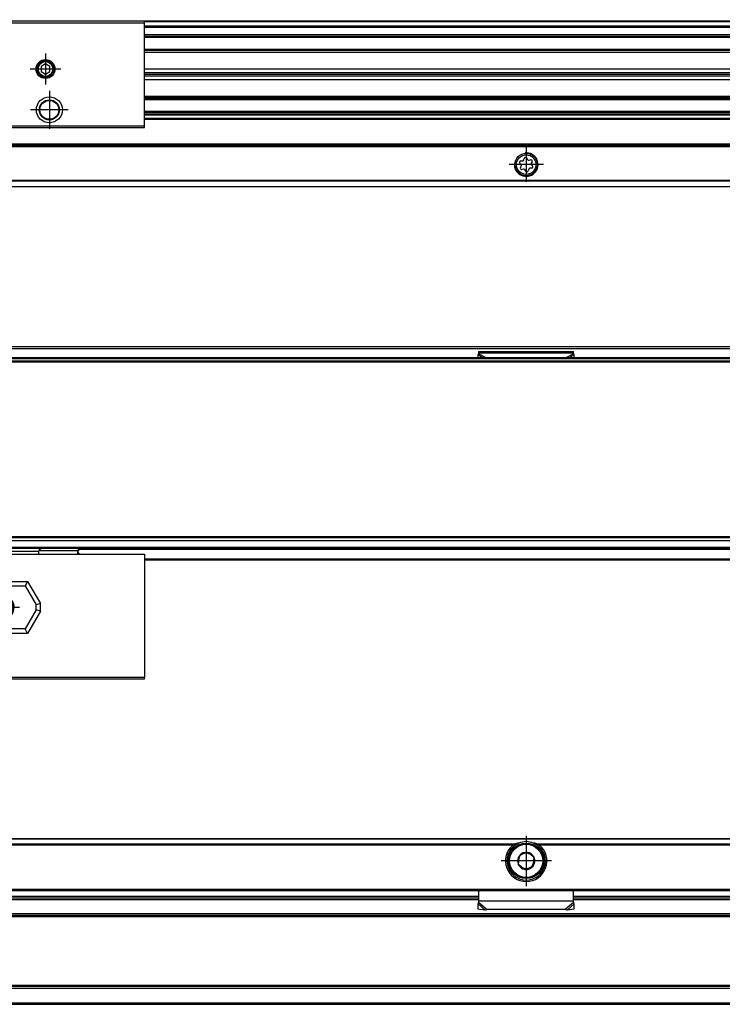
# Model space of a CAD drawing. Header units: millimetres. Extents: x -746 to 1106, y -92 to 517.
# Tile 44 of 55: x 302 to 420, y 11 to 177. Entities that reach past the tile are written whole.
import ezdxf

# ---------------------------------------------------------------- set-up
doc = ezdxf.new("R2010")
doc.units = ezdxf.units.MM
doc.linetypes.add('DOT_CENTER', pattern=[14, 12, -1, 0, -1])
doc.layers.add('1', color=7, linetype='Continuous')

# ---------------------------------------------------------------- blocks, each defined once
blk = doc.blocks.new('SOPORTE_SV2-T__11', base_point=(229.75, 148.85))
at = {"color": 7, "linetype": 'Continuous'}
for p, q in [((1039.75, 160.99), (322.75, 160.99)), ((294.48, 158.85), (303.02, 158.85)), ((303.02, 158.85), (322.75, 158.85)), ((1054.75, 155.85), (229.75, 155.85)), ((386.35, 153.21), (386.61, 153.21)), ((386.83, 153.38), (386.9, 153.63)), ((387.33, 153.68), (387.46, 153.46)), ((387.71, 153.35), (387.97, 153.41)), ((386.36, 152.63), (386.18, 152.81)), ((386.27, 152.12), (386.4, 152.35)), ((386.78, 151.84), (386.53, 151.78)), ((387.17, 151.51), (387.04, 151.74)), ((387.67, 151.82), (387.6, 151.56)), ((388.15, 151.99), (387.89, 151.98)), ((388.23, 153.07), (388.1, 152.85)), ((388.14, 152.57), (388.32, 152.38)), ((1054.75, 148.85), (229.75, 148.85))]:
    blk.add_line(p, q, dxfattribs=at)
at = {"color": 3, "linetype": 'Continuous'}
for p, q in [((1039.75, 160.97), (322.75, 160.97)), ((1039.75, 160.38), (322.75, 160.38)), ((1039.75, 160.2), (322.75, 160.2)), ((1054.75, 156.05), (229.75, 156.05)), ((229.75, 155.65), (1054.75, 155.65)), ((1054.75, 149.93), (229.75, 149.93)), ((1054.75, 149.79), (229.75, 149.79)), ((229.75, 148.91), (1054.75, 148.91))]:
    blk.add_line(p, q, dxfattribs=at)
at = {"color": 7, "linetype": 'Continuous'}
for radius in [1.9, 1.65]:
    blk.add_circle((387.25, 152.6), radius, dxfattribs=at)
for centre, start, end in [((386.35, 152.98), 90.5656, 223.8716), ((386.61, 153.44), 270.5656, 343.8716), ((387.13, 153.57), 30.1519, 163.8716), ((387.66, 153.58), 210.1519, 283.4579), ((388.03, 153.19), 330.5656, 103.4579), ((386.47, 152.01), 150.5656, 283.8716), ((386.2, 152.46), 330.5656, 43.8716), ((386.84, 151.62), 30.5656, 103.8716), ((387.37, 151.63), 210.5656, 343.8706), ((387.89, 151.75), 90.5656, 163.8706), ((388.3, 152.73), 150.5656, 223.8716), ((388.15, 152.22), 270.5656, 43.8716)]:
    blk.add_arc(centre, 0.233, start, end, dxfattribs=at)
at = {"layer": '1', "color": 2, "linetype": 'DOT_CENTER'}
for p, q in [((387.25, 155.5), (387.25, 149.7)), ((390.15, 152.6), (384.35, 152.6))]:
    blk.add_line(p, q, dxfattribs=at)
at = {"layer": '1', "color": 30, "linetype": 'Continuous'}
blk.add_arc((387.25, 152.6), 2, 175, 95, dxfattribs=at)
blk = doc.blocks.new('REGLA_SV2-720-T__12', base_point=(232.75, 158.85))
at = {"color": 7, "linetype": 'Continuous'}
for p, q in [((322.75, 176.85), (290.62, 176.85)), ((1051.75, 176.85), (322.75, 176.85)), ((322.75, 174.31), (1051.75, 174.31)), ((1051.75, 171.88), (322.75, 171.88)), ((322.75, 168.8), (1048.75, 168.8)), ((322.75, 168.14), (1048.75, 168.14)), ((1048.75, 167.85), (322.75, 167.85)), ((1048.75, 167.56), (322.75, 167.56)), ((1048.75, 166.9), (322.75, 166.9)), ((322.75, 163.81), (1051.75, 163.81)), ((1051.75, 161.39), (322.75, 161.39)), ((294.48, 158.85), (303.02, 158.85)), ((303.02, 158.85), (322.75, 158.85))]:
    blk.add_line(p, q, dxfattribs=at)
at = {"color": 3, "linetype": 'Continuous'}
for p, q in [((1051.75, 176.75), (322.75, 176.75)), ((322.75, 176.03), (1051.75, 176.03)), ((322.75, 175.84), (1051.75, 175.84)), ((322.75, 174.59), (1051.75, 174.59)), ((322.75, 174.11), (1051.75, 174.11)), ((1051.75, 172.08), (322.75, 172.08)), ((1048.75, 171.54), (322.75, 171.54)), ((322.75, 164.16), (1048.75, 164.16)), ((1048.75, 163.96), (322.75, 163.96)), ((322.75, 163.61), (1051.75, 163.61)), ((1051.75, 161.59), (322.75, 161.59)), ((1051.75, 161.11), (322.75, 161.11))]:
    blk.add_line(p, q, dxfattribs=at)
blk = doc.blocks.new('CABEZA_ROSCADA_REGLA_SV2-T__13', base_point=(229.75, 158.85))
at = {"color": 7, "linetype": 'Continuous'}
for p, q in [((232.75, 176.85), (229.75, 176.85)), ((229.75, 176.85), (229.75, 176.55)), ((229.75, 176.55), (229.75, 159.15)), ((251.05, 176.55), (229.75, 176.55)), ((250.88, 176.85), (232.75, 176.85)), ((251.05, 176.55), (250.88, 176.85)), ((290.45, 176.55), (251.05, 176.55)), ((290.62, 176.85), (290.45, 176.55)), ((290.45, 176.55), (322.75, 176.55)), ((322.75, 176.85), (290.62, 176.85)), ((322.75, 176.55), (322.75, 176.85)), ((322.75, 159.15), (322.75, 176.55)), ((242.4, 175.65), (296.55, 175.65)), ((242.4, 160.05), (242.4, 175.65)), ((296.55, 175.5), (242.58, 175.5)), ((242.58, 160.2), (242.58, 175.5)), ((296.55, 175.65), (297.45, 175.65)), ((296.55, 175.5), (296.55, 175.65)), ((297.28, 175.5), (296.55, 175.5)), ((297.28, 175.5), (297.28, 160.2)), ((297.45, 160.05), (297.45, 175.65)), ((306.05, 169.61), (305.3, 169.18)), ((305.3, 169.18), (305.3, 168.31)), ((305.3, 168.31), (306.05, 167.88)), ((306.8, 169.18), (306.05, 169.61)), ((306.05, 167.88), (306.8, 168.31)), ((306.8, 168.31), (306.8, 169.18)), ((296.55, 160.05), (242.4, 160.05)), ((242.58, 160.2), (244.75, 160.2)), ((296.55, 160.2), (244.75, 160.2)), ((297.28, 160.2), (296.55, 160.2)), ((296.55, 160.05), (296.55, 160.2)), ((297.45, 160.05), (296.55, 160.05)), ((229.75, 159.15), (251.05, 159.15)), ((229.75, 159.15), (229.75, 158.85)), ((229.75, 158.85), (232.75, 158.85)), ((232.75, 158.85), (238.48, 158.85)), ((238.48, 158.85), (244.75, 158.85)), ((244.75, 158.85), (247.02, 158.85)), ((247.02, 158.85), (250.88, 158.85)), ((250.88, 158.85), (251.05, 159.15)), ((251.05, 159.15), (290.45, 159.15)), ((290.45, 159.15), (322.75, 159.15)), ((290.45, 159.15), (290.62, 158.85)), ((290.62, 158.85), (294.48, 158.85)), ((294.48, 158.85), (303.02, 158.85)), ((303.02, 158.85), (322.75, 158.85)), ((322.75, 158.85), (322.75, 159.15))]:
    blk.add_line(p, q, dxfattribs=at)
for centre, radius in [((232.7, 173.85), 2.24), ((232.7, 173.85), 1.74), ((232.7, 173.85), 1.62), ((246.1, 172.45), 2.4), ((246.1, 172.45), 2.35), ((293.75, 172.45), 2.4), ((293.75, 172.45), 2.35), ((306.05, 168.75), 1.6), ((306.05, 168.75), 1.43), ((306.05, 168.75), 1.25), ((246.1, 163.25), 2.4), ((246.1, 163.25), 2.35), ((293.75, 163.25), 2.4), ((293.75, 163.25), 2.35), ((306.7, 161.85), 2.2), ((306.7, 161.85), 1.7), ((306.7, 161.85), 1.6)]:
    blk.add_circle(centre, radius, dxfattribs=at)
for centre, start, end in [((243.6, 173.48), 316.4323, 358.5677), ((245.07, 174.94), 271.4323, 313.5677), ((247.13, 174.94), 226.4323, 268.5677), ((248.6, 173.48), 181.4323, 223.5677), ((291.25, 173.48), 316.4323, 358.5677), ((292.72, 174.94), 271.4323, 313.5677), ((294.78, 174.94), 226.4323, 268.5677), ((296.25, 173.48), 181.4323, 223.5677), ((243.6, 171.41), 1.4323, 43.5677), ((245.07, 169.95), 46.4323, 88.5677), ((247.13, 169.95), 91.4323, 133.5677), ((248.6, 171.41), 136.4323, 178.5677), ((291.25, 171.41), 1.4323, 43.5677), ((292.72, 169.95), 46.4323, 88.5677), ((294.78, 169.95), 91.4323, 133.5677), ((296.25, 171.41), 136.4323, 178.5677), ((243.6, 164.28), 316.4323, 358.5677), ((243.6, 162.21), 1.4323, 43.5677), ((245.07, 165.74), 271.4323, 313.5677), ((247.13, 165.74), 226.4323, 268.5677), ((248.6, 164.28), 181.4323, 223.5677), ((248.6, 162.21), 136.4323, 178.5677), ((291.25, 164.28), 316.4323, 358.5677), ((291.25, 162.21), 1.4323, 43.5677), ((292.72, 165.74), 271.4323, 313.5677), ((294.78, 165.74), 226.4323, 268.5677), ((296.25, 164.28), 181.4323, 223.5677), ((296.25, 162.21), 136.4323, 178.5677), ((245.07, 160.75), 46.4323, 88.5677), ((247.13, 160.75), 91.4323, 133.5677), ((292.72, 160.75), 46.4323, 88.5677), ((294.78, 160.75), 91.4323, 133.5677)]:
    blk.add_arc(centre, 1.5, start, end, dxfattribs=at)
at = {"layer": '1', "color": 2, "linetype": 'DOT_CENTER'}
for p, q in [((232.7, 177.09), (232.7, 170.6)), ((246.1, 175.85), (246.1, 169.05)), ((293.75, 175.85), (293.75, 169.05)), ((235.94, 173.85), (229.45, 173.85)), ((249.5, 172.45), (242.7, 172.45)), ((297.15, 172.45), (290.35, 172.45)), ((306.05, 171.35), (306.05, 166.15)), ((308.65, 168.75), (303.45, 168.75)), ((246.1, 166.65), (246.1, 159.85)), ((293.75, 166.65), (293.75, 159.85)), ((306.7, 165.05), (306.7, 158.65)), ((249.5, 163.25), (242.7, 163.25)), ((297.15, 163.25), (290.35, 163.25)), ((309.9, 161.85), (303.5, 161.85))]:
    blk.add_line(p, q, dxfattribs=at)
blk = doc.blocks.new('REGLA_SV2-720-T__14', base_point=(229.75, 148.85))
for name, p in [('CABEZA_ROSCADA_REGLA_SV2-T__13', (229.75, 158.85)), ('REGLA_SV2-720-T__12', (232.75, 158.85)), ('SOPORTE_SV2-T__11', (229.75, 148.85))]:
    blk.add_blockref(name, p)
blk = doc.blocks.new('Bottom3', base_point=(317.25, 162.85))
blk.add_blockref('REGLA_SV2-720-T__14', (229.75, 148.85))
blk = doc.blocks.new('CABEZA_ROSCADA_REGLA_SV2-T__22', base_point=(229.75, 65.65))
at = {"color": 7, "linetype": 'Continuous'}
for p, q in [((229.75, 86.75), (229.75, 85.95)), ((229.75, 86.75), (250.88, 86.75)), ((251.05, 86.75), (250.88, 86.75)), ((250.88, 86.75), (250.88, 65.95)), ((251.05, 86.75), (251.05, 65.65)), ((256.12, 86.75), (251.05, 86.75)), ((256.05, 87.75), (256.54, 87.26)), ((256.53, 86.75), (256.12, 86.75)), ((263.15, 86.75), (256.53, 86.75)), ((263.15, 87.34), (262.74, 87.75)), ((290.45, 86.75), (263.15, 86.75)), ((290.62, 86.75), (290.45, 86.75)), ((290.45, 65.65), (290.45, 86.75)), ((290.62, 86.75), (304.94, 86.75)), ((290.62, 65.95), (290.62, 86.75)), ((305.35, 87.75), (304.94, 87.34)), ((304.94, 86.75), (311.54, 86.75)), ((311.53, 87.26), (312.02, 87.75)), ((311.54, 86.75), (311.96, 86.75)), ((311.96, 86.75), (322.75, 86.75)), ((322.75, 86.75), (322.75, 65.95)), ((229.75, 85.75), (229.75, 85.95)), ((229.75, 65.95), (229.75, 85.75)), ((269.47, 83.78), (270.53, 85.63)), ((270.97, 85.63), (272.03, 83.78)), ((271.82, 83.4), (269.68, 83.4)), ((238.48, 82.15), (238.91, 81.4)), ((247.02, 82.15), (246.59, 81.4)), ((294.48, 82.15), (294.91, 81.4)), ((303.02, 82.15), (302.59, 81.4)), ((236.8, 77.75), (238.91, 81.4)), ((238.91, 81.4), (246.59, 81.4)), ((246.59, 81.4), (248.7, 77.75)), ((292.8, 77.75), (294.91, 81.4)), ((294.91, 81.4), (302.59, 81.4)), ((302.59, 81.4), (304.45, 78.18)), ((305.2, 78.38), (304.45, 78.18)), ((235.94, 77.75), (236.8, 77.75)), ((238.91, 74.1), (236.8, 77.75)), ((248.7, 77.75), (246.59, 74.1)), ((249.56, 77.75), (248.7, 77.75)), ((291.94, 77.75), (292.8, 77.75)), ((294.91, 74.1), (292.8, 77.75)), ((304.45, 77.33), (302.59, 74.1)), ((304.45, 77.33), (304.45, 78.18)), ((305.2, 77.12), (304.45, 77.33)), ((238.48, 73.35), (238.91, 74.1)), ((246.59, 74.1), (238.91, 74.1)), ((247.02, 73.35), (246.59, 74.1)), ((294.48, 73.35), (294.91, 74.1)), ((302.59, 74.1), (294.91, 74.1)), ((303.02, 73.35), (302.59, 74.1)), ((229.75, 65.95), (229.75, 65.65)), ((250.88, 65.95), (229.75, 65.95)), ((251.05, 65.65), (229.75, 65.65)), ((251.05, 65.65), (250.88, 65.95)), ((290.45, 65.65), (251.05, 65.65)), ((290.62, 65.95), (290.45, 65.65)), ((290.45, 65.65), (322.75, 65.65)), ((290.62, 65.95), (322.75, 65.95)), ((322.75, 65.65), (322.75, 65.95))]:
    blk.add_line(p, q, dxfattribs=at)
at = {"color": 3, "linetype": 'Continuous'}
for p, q in [((256.21, 87.75), (256.62, 87.34)), ((263.15, 87.34), (256.62, 87.34)), ((263.2, 87.25), (304.89, 87.25)), ((304.94, 87.34), (311.45, 87.34)), ((311.45, 87.34), (311.86, 87.75)), ((235.94, 77.75), (238.48, 82.15)), ((238.48, 82.15), (247.02, 82.15)), ((247.02, 82.15), (249.56, 77.75)), ((291.94, 77.75), (294.48, 82.15)), ((294.48, 82.15), (303.02, 82.15)), ((303.02, 82.15), (305.2, 78.38)), ((305.2, 77.12), (305.2, 78.38)), ((238.48, 73.35), (235.94, 77.75)), ((249.56, 77.75), (247.02, 73.35)), ((294.48, 73.35), (291.94, 77.75)), ((305.2, 77.12), (303.02, 73.35)), ((247.02, 73.35), (238.48, 73.35)), ((303.02, 73.35), (294.48, 73.35))]:
    blk.add_line(p, q, dxfattribs=at)
at = {"color": 7, "linetype": 'Continuous'}
for centre, radius in [((242.75, 77.75), 1.9), ((242.75, 77.75), 1.65), ((298.75, 77.75), 1.9), ((298.75, 77.75), 1.65)]:
    blk.add_circle(centre, radius, dxfattribs=at)
for centre, radius, start, end in [((263.07, 87.24), 0.131, 3.7675, 48.9854), ((305.02, 87.24), 0.13, 131.0124, 176.2306), ((270.75, 85.5), 0.25, 30, 150), ((269.68, 83.65), 0.25, 150, 270), ((271.82, 83.65), 0.25, 270, 30)]:
    blk.add_arc(centre, radius, start, end, dxfattribs=at)
for points, knots in [([(256.12, 86.75), (256.14, 86.76), (256.21, 86.77), (256.32, 86.82), (256.44, 86.91), (256.52, 87.04), (256.56, 87.15), (256.56, 87.23), (256.55, 87.25), (256.54, 87.26)], [0, 0, 0, 0, 0.0741131, 0.2021641, 0.3703055, 0.5215737, 0.6576733, 0.7087042, 0.7462658, 0.7462658, 0.7462658, 0.7462658]), ([(263.2, 87.25), (263.2, 87.19), (263.2, 87.07), (263.18, 86.92), (263.18, 86.81), (263.16, 86.77), (263.15, 86.75)], [0, 0, 0, 0, 0.1945783, 0.3538246, 0.4620183, 0.5052321, 0.5052321, 0.5052321, 0.5052321]), ([(304.94, 86.75), (304.93, 86.77), (304.91, 86.81), (304.91, 86.92), (304.89, 87.07), (304.89, 87.19), (304.89, 87.25)], [0, 0, 0, 0, 0.0431727, 0.1513554, 0.3105983, 0.5051762, 0.5051762, 0.5051762, 0.5051762]), ([(311.53, 87.26), (311.52, 87.24), (311.5, 87.19), (311.53, 87.1), (311.58, 87), (311.65, 86.9), (311.76, 86.82), (311.87, 86.77), (311.94, 86.76), (311.96, 86.75)], [0, 0, 0, 0, 0.0620833, 0.1761379, 0.2724647, 0.3813167, 0.5449043, 0.6708686, 0.7457629, 0.7457629, 0.7457629, 0.7457629])]:
    blk.add_open_spline(points, degree=3, knots=knots, dxfattribs=at)
at = {"color": 3, "linetype": 'Continuous'}
for points, knots in [([(256.53, 86.75), (256.55, 86.77), (256.59, 86.82), (256.6, 86.95), (256.62, 87.13), (256.62, 87.27), (256.62, 87.34)], [0, 0, 0, 0, 0.0612673, 0.1973464, 0.391351, 0.6083017, 0.6083017, 0.6083017, 0.6083017]), ([(256.62, 87.34), (256.61, 87.33), (256.59, 87.31), (256.57, 87.29), (256.55, 87.27), (256.54, 87.26), (256.54, 87.26)], [0, 0, 0, 0, 0.0443949, 0.0806482, 0.1079614, 0.1118633, 0.1118633, 0.1118633, 0.1118633]), ([(311.45, 87.34), (311.45, 87.27), (311.45, 87.13), (311.47, 86.95), (311.48, 86.82), (311.53, 86.77), (311.54, 86.75)], [0, 0, 0, 0, 0.2168263, 0.4106589, 0.5465665, 0.6076479, 0.6076479, 0.6076479, 0.6076479]), ([(311.53, 87.26), (311.53, 87.27), (311.53, 87.27), (311.51, 87.29), (311.49, 87.31), (311.47, 87.33), (311.45, 87.34)], [0, 0, 0, 0, 0.0104252, 0.0208504, 0.0659319, 0.1120602, 0.1120602, 0.1120602, 0.1120602])]:
    blk.add_open_spline(points, degree=3, knots=knots, dxfattribs=at)
at = {"layer": '1', "color": 2, "linetype": 'DOT_CENTER'}
for p, q in [((242.75, 80.65), (242.75, 74.85)), ((298.75, 80.65), (298.75, 74.85)), ((245.65, 77.75), (239.85, 77.75)), ((301.65, 77.75), (295.85, 77.75))]:
    blk.add_line(p, q, dxfattribs=at)
at = {"layer": '1', "color": 30, "linetype": 'Continuous'}
for centre in [(242.75, 77.75), (298.75, 77.75)]:
    blk.add_arc(centre, 2, 175, 95, dxfattribs=at)
blk = doc.blocks.new('SOPORTE_SV2-T__23', base_point=(229.75, 85.75))
at = {"color": 7, "linetype": 'Continuous'}
for p, q in [((231.05, 121.85), (1053.45, 121.85)), ((379.14, 120.42), (379.25, 120.63)), ((379.15, 119.95), (379.14, 120.42)), ((379.25, 121.02), (395.25, 121.02)), ((379.25, 120.8), (379.25, 121.02)), ((379.25, 120.63), (379.25, 120.8)), ((395.25, 120.8), (395.25, 121.02)), ((395.25, 120.63), (395.25, 120.8)), ((395.36, 120.42), (395.25, 120.63)), ((395.35, 119.95), (395.36, 120.42)), ((1054.75, 85.75), (322.75, 85.75))]:
    blk.add_line(p, q, dxfattribs=at)
at = {"color": 3, "linetype": 'Continuous'}
for p, q in [((231.18, 121.49), (1053.32, 121.49)), ((379.14, 120.42), (380.05, 119.95)), ((379.25, 120.8), (395.25, 120.8)), ((379.25, 120.63), (380.56, 119.95)), ((395.25, 120.63), (393.94, 119.95)), ((395.36, 120.42), (394.45, 119.95)), ((1054.75, 87.55), (311.82, 87.55)), ((322.75, 85.95), (1054.75, 85.95))]:
    blk.add_line(p, q, dxfattribs=at)
blk = doc.blocks.new('REGLA_SV2-720-T__24', base_point=(229.75, 87.75))
at = {"color": 7, "linetype": 'Continuous'}
for p, q in [((1041.29, 119.95), (243.21, 119.95)), ((232.75, 119.45), (1051.75, 119.45)), ((232.75, 89.04), (1051.75, 89.04)), ((244.75, 87.75), (1039.75, 87.75))]:
    blk.add_line(p, q, dxfattribs=at)
at = {"color": 3, "linetype": 'Continuous'}
for p, q in [((232.75, 119.26), (1051.75, 119.26)), ((993.94, 119.75), (290.56, 119.75)), ((1051.75, 89.65), (232.75, 89.65)), ((1051.75, 89.48), (232.75, 89.48)), ((232.75, 89.06), (1051.75, 89.06)), ((232.75, 87.95), (1051.75, 87.95))]:
    blk.add_line(p, q, dxfattribs=at)
blk = doc.blocks.new('REGLA_SV2-720-T__25', base_point=(229.75, 65.65))
for name, p in [('SOPORTE_SV2-T__23', (229.75, 85.75)), ('REGLA_SV2-720-T__24', (229.75, 87.75)), ('CABEZA_ROSCADA_REGLA_SV2-T__22', (229.75, 65.65))]:
    blk.add_blockref(name, p)
blk = doc.blocks.new('Front5', base_point=(317.25, 93.75))
blk.add_blockref('REGLA_SV2-720-T__25', (229.75, 65.65))
blk = doc.blocks.new('CABEZA_ROSCADA_REGLA_SV2-T__42', base_point=(229.75, 10.65))
at = {"color": 7, "linetype": 'Continuous'}
for p, q in [((229.75, 27.85), (229.75, 28.65)), ((232.75, 28.65), (229.75, 28.65)), ((232.75, 28.65), (238.48, 28.65)), ((238.48, 28.65), (244.75, 28.65)), ((244.75, 28.65), (250.88, 28.65)), ((300.25, 28.65), (322.75, 28.65)), ((229.75, 27.85), (229.75, 25.2)), ((229.75, 23.8), (229.75, 22.88)), ((229.75, 22.88), (229.75, 16.43)), ((229.75, 16.43), (229.75, 15.5)), ((229.75, 11.45), (229.75, 14.1)), ((229.75, 10.65), (229.75, 11.45)), ((229.75, 10.65), (232.75, 10.65)), ((232.75, 10.65), (250.88, 10.65)), ((290.62, 10.65), (322.75, 10.65))]:
    blk.add_line(p, q, dxfattribs=at)
blk = doc.blocks.new('REGLA_SV2-720-T__43', base_point=(229.75, 10.65))
at = {"color": 7, "linetype": 'Continuous'}
for p, q in [((300.25, 28.65), (322.75, 28.65)), ((322.75, 28.65), (379.25, 28.65)), ((395.25, 28.65), (579.25, 28.65)), ((1041.58, 25.65), (242.92, 25.65)), ((1041.58, 13.65), (242.92, 13.65)), ((290.62, 10.65), (322.75, 10.65)), ((322.75, 10.65), (1051.75, 10.65))]:
    blk.add_line(p, q, dxfattribs=at)
at = {"color": 3, "linetype": 'Continuous'}
for p, q in [((300.25, 28.38), (379.25, 28.38)), ((395.25, 28.38), (579.25, 28.38)), ((1051.75, 25.92), (232.75, 25.92)), ((1041.29, 25.45), (243.21, 25.45)), ((232.75, 13.38), (1051.75, 13.38)), ((1041.29, 13.85), (243.21, 13.85)), ((232.75, 10.92), (1051.75, 10.92))]:
    blk.add_line(p, q, dxfattribs=at)
blk = doc.blocks.new('SOPORTE_SV2-T__44', base_point=(229.75, 26.59))
at = {"color": 7, "linetype": 'Continuous'}
for p, q in [((1054.75, 38.65), (229.75, 38.65)), ((384.9, 37.15), (385.26, 37.15)), ((389.24, 37.15), (389.6, 37.15)), ((386.1, 35.78), (386.05, 35.41)), ((386.44, 35.92), (386.1, 35.78)), ((387.43, 36.34), (387.1, 36.19)), ((387.72, 36.11), (387.43, 36.34)), ((388.59, 35.46), (388.29, 35.68)), ((388.53, 35.1), (388.59, 35.46)), ((385.97, 34.71), (385.91, 34.34)), ((385.91, 34.34), (386.21, 34.12)), ((386.78, 33.69), (387.07, 33.46)), ((387.07, 33.46), (387.4, 33.61)), ((388.06, 33.89), (388.4, 34.03)), ((388.4, 34.03), (388.45, 34.39)), ((231.25, 29.9), (1053.25, 29.9)), ((300.25, 28.65), (322.75, 28.65)), ((322.75, 28.65), (379.25, 28.65)), ((379.25, 28.16), (379.25, 29.9)), ((395.25, 28.16), (395.25, 29.9)), ((395.25, 28.65), (579.25, 28.65)), ((379.19, 27.78), (379.14, 27.61)), ((379.16, 26.72), (379.14, 27.61)), ((380.33, 26.59), (379.16, 26.72)), ((379.25, 27.87), (379.25, 28.16)), ((380.66, 26.66), (380.33, 26.59)), ((393.84, 26.66), (380.66, 26.66)), ((394.17, 26.59), (393.84, 26.66)), ((395.34, 26.72), (394.17, 26.59)), ((395.25, 27.87), (395.25, 28.16)), ((395.34, 26.72), (395.36, 27.61))]:
    blk.add_line(p, q, dxfattribs=at)
at = {"color": 3, "linetype": 'Continuous'}
for p, q in [((1054.75, 38.59), (229.75, 38.59)), ((385.26, 37.71), (294.24, 37.71)), ((384.98, 37.57), (294.52, 37.57)), ((585.26, 37.71), (389.24, 37.71)), ((584.98, 37.57), (389.52, 37.57)), ((231.06, 30.1), (1053.45, 30.1)), ((379.25, 28.85), (300.25, 28.85)), ((579.25, 28.85), (395.25, 28.85)), ((379.14, 27.61), (380.33, 26.59)), ((379.25, 28.16), (395.25, 28.16)), ((379.25, 27.87), (380.66, 26.66)), ((395.25, 27.87), (393.84, 26.66)), ((395.36, 27.61), (394.17, 26.59))]:
    blk.add_line(p, q, dxfattribs=at)
at = {"color": 7, "linetype": 'Continuous'}
for radius in [3, 0.05]:
    blk.add_circle((387.25, 34.9), radius, dxfattribs=at)
at = {"color": 3, "linetype": 'Continuous'}
blk.add_circle((387.25, 34.9), 2.8, dxfattribs=at)
at = {"color": 7, "linetype": 'Continuous'}
for centre, radius, start, end in [((387.25, 34.9), 3.5, 130.3552, 49.6448), ((387.25, 34.9), 3.25, 112.6199, 67.3801), ((387.36, 31.14), 6.9, 101.3553, 107.6968), ((387.25, 34.9), 3.25, 67.3801, 112.6199), ((387.14, 31.14), 6.9, 72.3032, 78.6447), ((387.25, 34.9), 1.45, 142.7814, 202.7814), ((387.25, 34.9), 1.3, 156.839, 188.7237), ((387.25, 34.9), 1.45, 82.7814, 142.7814), ((387.25, 34.9), 1.3, 96.839, 128.7237), ((387.25, 34.9), 1.3, 68.7237, 96.839), ((387.25, 34.9), 1.45, 82.3311, 82.7814), ((387.25, 34.9), 1.45, 22.7814, 82.3311), ((387.25, 34.9), 1.3, 36.839, 68.7237), ((387.25, 34.9), 1.45, 322.7814, 22.7814), ((387.25, 34.9), 1.3, 336.839, 8.7237), ((387.25, 34.9), 1.45, 202.7814, 262.7814), ((387.25, 34.9), 1.3, 216.839, 248.7237), ((387.25, 34.9), 1.3, 248.7237, 276.839), ((387.25, 34.9), 1.45, 262.7814, 322.7814), ((387.25, 34.9), 1.3, 276.839, 308.7237), ((387.25, 34.9), 1.3, 308.7237, 336.839), ((377.75, 28.21), 1.51, 343.56, 358.2332), ((377.75, 28.21), 1.51, 358.2332, 359.1311)]:
    blk.add_arc(centre, radius, start, end, dxfattribs=at)
for points, knots in [([(384.98, 37.57), (385, 37.58), (385.05, 37.62), (385.12, 37.66), (385.19, 37.69), (385.24, 37.7), (385.26, 37.71)], [0, 0, 0, 0, 0.0733847, 0.1584419, 0.2442581, 0.3132544, 0.3132544, 0.3132544, 0.3132544]), ([(389.24, 37.71), (389.26, 37.7), (389.31, 37.69), (389.38, 37.66), (389.45, 37.62), (389.49, 37.59), (389.52, 37.57)], [0, 0, 0, 0, 0.0689839, 0.1547784, 0.224125, 0.3132374, 0.3132374, 0.3132374, 0.3132374]), ([(379.14, 27.61), (379.15, 27.63), (379.17, 27.67), (379.2, 27.74), (379.22, 27.8), (379.24, 27.85), (379.25, 27.87)], [0, 0, 0, 0, 0.0660342, 0.1356749, 0.2077706, 0.2833141, 0.2833141, 0.2833141, 0.2833141]), ([(395.36, 27.61), (395.35, 27.63), (395.33, 27.67), (395.3, 27.74), (395.28, 27.8), (395.26, 27.85), (395.25, 27.87)], [0, 0, 0, 0, 0.0660342, 0.1356749, 0.2077706, 0.2833141, 0.2833141, 0.2833141, 0.2833141])]:
    blk.add_open_spline(points, degree=3, knots=knots, dxfattribs=at)
at = {"layer": '1', "color": 2, "linetype": 'DOT_CENTER'}
for p, q in [((387.25, 39.15), (387.25, 30.65)), ((391.5, 34.9), (383, 34.9))]:
    blk.add_line(p, q, dxfattribs=at)
blk = doc.blocks.new('REGLA_SV2-720-T__45', base_point=(229.75, 10.65))
for name, p in [('SOPORTE_SV2-T__44', (229.75, 26.59)), ('CABEZA_ROSCADA_REGLA_SV2-T__42', (229.75, 10.65)), ('REGLA_SV2-720-T__43', (229.75, 10.65))]:
    blk.add_blockref(name, p)
blk = doc.blocks.new('Top3', base_point=(317.25, 24.65))
blk.add_blockref('REGLA_SV2-720-T__45', (229.75, 10.65))

msp = doc.modelspace()

# ---------------------------------------------------------------- block references
for name, p in [('Bottom3', (317.25, 162.85)), ('Front5', (317.25, 93.75)), ('Top3', (317.25, 24.65))]:
    msp.add_blockref(name, p)

doc.saveas('drawing.dxf')
